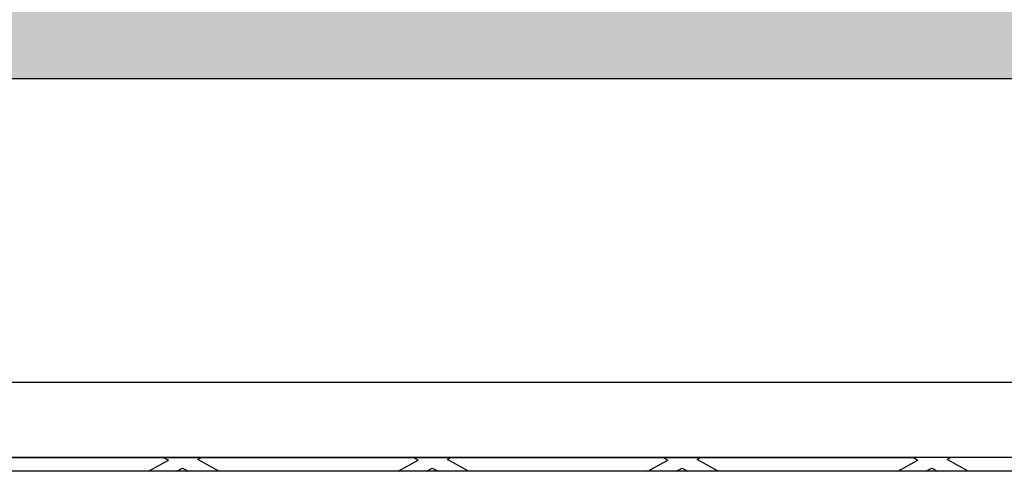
# Model space of a CAD drawing. Header units: feet. Extents: x 6 to 219, y -47 to 30.
# Tile 29 of 47: x 178.396 to 179.137, y 22.501 to 22.841. Entities that reach past the tile are written whole.
import ezdxf

# ---------------------------------------------------------------- set-up
doc = ezdxf.new("R2010")
doc.units = ezdxf.units.FT
doc.header["$MEASUREMENT"] = 0
doc.layers.add('HATCH', color=247, linetype='Continuous')
doc.layers.add('P-HATCH', color=247, linetype='Continuous')

msp = doc.modelspace()

# ---------------------------------------------------------------- hatches: boundary and pattern name
at = {"layer": 'P-HATCH', "linetype": 'Continuous'}
h = msp.add_hatch(dxfattribs=at)
h.set_pattern_fill('AR-CONC', color=256, scale=0.025)
h.set_pattern_definition([(50, (-9.066, 26.78684), (0.17931505, -0.01568803), [0.01875, -0.20625]), (355, (-9.066, 26.78684), (-0.03468783, 0.18804803), [0.015, -0.165]), (100.45144, (-9.05106, 26.78553), (0.14462721, 0.17236), [0.01593505, -0.17528553]), (46.1842, (-9.066, 26.83684), (0.26681033, -0.04137982), [0.028125, -0.309375]), (96.63564, (-9.04377, 26.8334), (0.2336655, 0.24352965), [0.0239026, -0.26292844]), (351.18416, (-9.066, 26.83684), (0.2336655, 0.24352965), [0.0225, -0.2475]), (21, (-9.041, 26.82434), (0.14922676, -0.10065472), [0.01875, -0.20625]), (326, (-9.041, 26.82434), (0.06082883, 0.18128751), [0.015, -0.165]), (71.45144, (-9.02857, 26.81595), (0.2100556, 0.08063279), [0.01593505, -0.17528553]), (37.5, (-9.066, 26.786836), (0.003039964, 0.083223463), [0, -0.163, 0, -0.1675, 0, -0.165625]), (7.5, (-9.066, 26.78684), (0.065767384, 0.09860293), [0, -0.0955, 0, -0.15925, 0, -0.063125]), (327.5, (-9.12175, 26.786836), (0.13345561, -0.005638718), [0, -0.0625, 0, -0.195, 0, -0.25875]), (317.5, (-9.14675, 26.78684), (0.14579654, 0.025026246), [0, -0.08125, 0, -0.1295, 0, -0.18375])])
edge = h.paths.add_edge_path()
edge.add_line((184.15142, 23.00351), (180.15162, 23.00351))
edge.add_line((180.15162, 23.00351), (177.0706, 23.00351))
edge.add_line((177.0706, 23.00351), (177.0706, 22.568))
edge.add_line((177.0706, 22.568), (177.2781, 22.568))
edge.add_line((177.2781, 22.568), (177.2781, 22.58364))
edge.add_arc((177.4881, 22.5863), 0.21002, 90.23903, 180.72352, ccw=False)
edge.add_line((177.48722, 22.79631), (180.61101, 22.79631))
edge.add_line((180.61101, 22.79631), (183.73305, 22.79631))
edge.add_arc((183.73393, 22.5863), 0.21002, 0.72352, 90.23903, ccw=False)
edge.add_line((183.94393, 22.58895), (183.94393, 22.568))
edge.add_line((183.94393, 22.568), (184.15142, 22.568))
edge.add_line((184.15142, 22.568), (184.15142, 23.00351))

# ---------------------------------------------------------------- linework, layer by layer
at = {"layer": 'HATCH', "linetype": 'Continuous'}
for p, q in [((179.07061, 22.568), (177.53197, 22.568)), ((180.57764, 22.568), (179.07061, 22.568))]:
    msp.add_line(p, q, dxfattribs=at)
at = {"layer": 'HATCH'}
for p, q in [((180.61101, 22.51181), (177.53936, 22.51181)), ((178.49301, 22.50136), (178.50801, 22.5098)), ((178.50444, 22.51181), (178.50801, 22.5098)), ((178.53009, 22.51027), (178.53282, 22.51181)), ((178.54593, 22.50136), (178.53009, 22.51027)), ((178.68092, 22.50136), (178.69592, 22.5098)), ((178.69235, 22.51181), (178.69592, 22.5098)), ((178.71801, 22.51027), (178.72074, 22.51181)), ((178.73385, 22.50136), (178.71801, 22.51027)), ((178.86883, 22.50136), (178.88384, 22.5098)), ((178.88027, 22.51181), (178.88384, 22.5098)), ((178.90592, 22.51027), (178.90865, 22.51181)), ((178.92176, 22.50136), (178.90592, 22.51027)), ((179.05675, 22.50136), (179.07175, 22.5098)), ((179.06818, 22.51181), (179.07175, 22.5098)), ((179.09383, 22.51027), (179.09657, 22.51181)), ((179.10968, 22.50136), (179.09383, 22.51027)), ((179.75811, 22.50136), (178.38311, 22.50136)), ((178.51425, 22.50136), (178.51863, 22.50383)), ((178.51863, 22.50383), (178.52301, 22.50136)), ((178.70217, 22.50136), (178.70655, 22.50383)), ((178.70655, 22.50383), (178.71092, 22.50136)), ((178.89008, 22.50136), (178.89446, 22.50383)), ((178.89446, 22.50383), (178.89884, 22.50136)), ((179.07799, 22.50136), (179.08237, 22.50383)), ((179.08237, 22.50383), (179.08675, 22.50136))]:
    msp.add_line(p, q, dxfattribs=at)
at = {"layer": 'HATCH', "linetype": 'Continuous'}
msp.add_lwpolyline([(180.61101, 22.53288), (180.61101, 22.79631), (177.48722, 22.79631, 0.409302), (177.2781, 22.58895), (177.2781, 22.568)], format="xyb", dxfattribs=at)
msp.add_lwpolyline([(177.56752, 22.51181), (179.07061, 22.51181)], dxfattribs=at)

doc.saveas('drawing.dxf')
